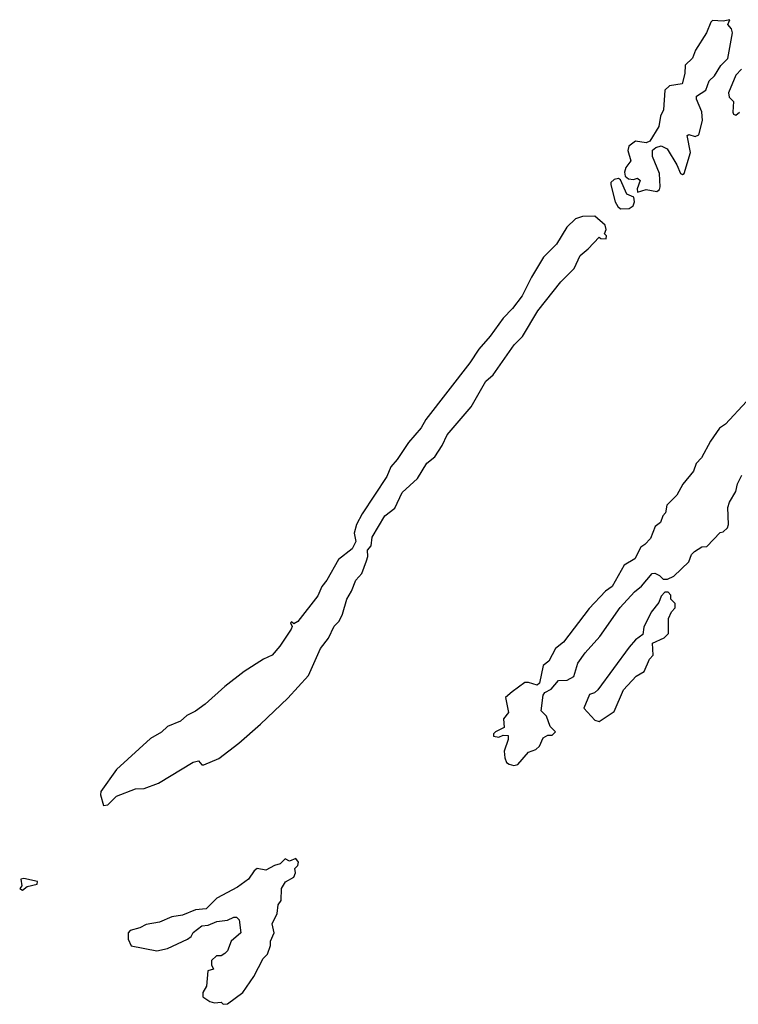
# Model space of a CAD drawing. Extents: x 1678759 to 1859541, y 384609 to 522867.
# Tile 24 of 256: x 1739212 to 1742576, y 409770 to 414377. Entities that reach past the tile are written whole.
import ezdxf

# ---------------------------------------------------------------- set-up
doc = ezdxf.new("R2010")
doc.units = 0

msp = doc.modelspace()

# ---------------------------------------------------------------- linework, layer by layer
at = {"layer": '0CON20XD'}
for points in [[(1742105, 413570), (1742145, 413582.5), (1742195, 413573.8), (1742207.5, 413582.5), (1742211.2, 413595), (1742207.3, 413657.3), (1742175, 413737.5), (1742174.2, 413765.8), (1742190.5, 413779.5), (1742215, 413786.2), (1742243, 413773), (1742288.3, 413698.3), (1742305, 413657.5), (1742315, 413652.5), (1742323, 413657), (1742353.3, 413755), (1742337.5, 413835), (1742345, 413840), (1742375, 413831.2), (1742391.7, 413838.3), (1742409.2, 413905), (1742405.6, 413945.6), (1742380, 414005), (1742381.2, 414018.8), (1742425, 414046.7), (1742439.3, 414090.7), (1742465.6, 414114.4), (1742495, 414162), (1742528, 414195), (1742549.4, 414315), (1742544.4, 414334.4), (1742527.5, 414355), (1742537, 414377), (1742505, 414370), (1742455, 414372.5), (1742447.5, 414365), (1742426.7, 414315), (1742375.8, 414234.2), (1742362.3, 414197.7), (1742327.5, 414165), (1742326.2, 414125), (1742313, 414077), (1742255, 414067.5), (1742233.1, 414046.9), (1742225.7, 413955.7), (1742211.9, 413925), (1742205, 413877.5), (1742161.7, 413808.3), (1742145, 413801.2), (1742095, 413809.2), (1742064.3, 413785), (1742058.8, 413765), (1742073, 413717), (1742050, 413685), (1742043.6, 413663.6), (1742046.7, 413645), (1742062.3, 413632.3), (1742085, 413630), (1742105, 413636.2), (1742117.5, 413625), (1742102.5, 413585), (1742105, 413570)], [(1742591.2, 414145), (1742565, 414117.5), (1742530, 414035), (1742533.3, 414015), (1742553.3, 413995), (1742551.2, 413945), (1742554.2, 413934.2), (1742565, 413930)], [(1742565, 413930), (1742581.2, 413945)], [(1742025, 413492), (1742065, 413493.3), (1742083.6, 413506.4), (1742090, 413525), (1742086.7, 413546.7), (1742055, 413560), (1742025, 413627.5), (1742015, 413633.3), (1741995, 413628.8), (1741980, 413615), (1741980, 413605), (1742000, 413525), (1742012.2, 413502.2), (1742025, 413492)], [(1739605, 410700), (1739625, 410703.3), (1739666.4, 410743.6), (1739755, 410777.5), (1739795, 410780), (1739862.5, 410805), (1740025, 410903.3), (1740049.3, 410909.3), (1740065, 410890), (1740075, 410890), (1740145, 410920), (1740238.6, 410991.4), (1740339.5, 411080.5), (1740467.6, 411202.4), (1740565, 411308.8), (1740620.8, 411435), (1740657.6, 411482.4), (1740685, 411538.8), (1740707.9, 411562.1), (1740724.3, 411595.7), (1740743.1, 411665), (1740766.3, 411703.7), (1740785.6, 411754.4), (1740814.5, 411785.5), (1740835.8, 411845), (1740842.5, 411865), (1740840, 411895), (1740858, 411915), (1740862.9, 411955), (1740921.4, 412055), (1740967.9, 412092.1), (1741003.1, 412165), (1741075, 412230.8), (1741118, 412302), (1741155, 412331.2), (1741190.8, 412385), (1741212.9, 412435), (1741326, 412565), (1741394.3, 412685), (1741428.1, 412715), (1741527.1, 412855), (1741565.7, 412895), (1741637.5, 413015), (1741745, 413151.2), (1741807.4, 413212.6), (1741835.9, 413274.1), (1741873.3, 413305), (1741925, 413360), (1741933, 413353), (1741958.3, 413351.7), (1741960, 413365), (1741950, 413375), (1741957.5, 413395), (1741952.5, 413415), (1741905, 413457.5), (1741846.8, 413456.8), (1741815, 413445.5), (1741773, 413407), (1741725, 413326.9), (1741664.7, 413265.3), (1741608.1, 413171.9), (1741564.6, 413085), (1741518.8, 413025), (1741475, 412981.1), (1741415, 412896), (1741362.3, 412835), (1741319.1, 412770.9), (1741113.4, 412506.6), (1741092.4, 412467.6), (1741031.9, 412398.1), (1740978.8, 412318.8), (1740949.7, 412285), (1740930.9, 412239.1), (1740815, 412065.5), (1740789.2, 412015), (1740778.5, 411975), (1740786.2, 411935), (1740768.8, 411901.2), (1740705, 411850.6), (1740650.9, 411755), (1740626.9, 411725), (1740608.6, 411681.4), (1740515, 411561.2), (1740495, 411550), (1740485, 411560), (1740480, 411555), (1740487.5, 411537.5), (1740483.3, 411525), (1740430.9, 411445), (1740395, 411404), (1740354.4, 411385.6), (1740263.3, 411326.7), (1740173.1, 411256.9), (1740081.2, 411175), (1740035, 411141.5), (1739995, 411122.1), (1739965, 411094.6), (1739905, 411069.6), (1739876.7, 411043.3), (1739825, 411013.3), (1739665, 410867.9), (1739592, 410765), (1739590.7, 410750.7), (1739605, 410700)], [(1742615, 412590), (1742515.7, 412484.3), (1742488.8, 412465), (1742446.2, 412405), (1742403.6, 412326.4), (1742379.3, 412300.7), (1742366.1, 412263.9), (1742316.4, 412203.6), (1742288.3, 412151.7), (1742242.5, 412105), (1742235, 412070), (1742222.5, 412055), (1742212.5, 412025), (1742187.5, 412005), (1742165, 411950), (1742139.3, 411920.7), (1742120.7, 411909.3), (1742092.5, 411855), (1742042.5, 411825), (1741985.8, 411724.2), (1741955, 411703.3), (1741878.3, 411621.7), (1741758.8, 411465), (1741721.2, 411435), (1741690, 411375), (1741662.5, 411355), (1741645, 411272.5), (1741635, 411262.5), (1741595, 411275.8), (1741577.5, 411275), (1741518.1, 411231.9), (1741486.7, 411205), (1741500, 411135), (1741477.5, 411105), (1741480, 411065), (1741440, 411045), (1741430, 411035), (1741430, 411025), (1741455, 411020), (1741475, 411030), (1741498.3, 411028.3), (1741498.3, 411008.3), (1741480, 410955), (1741483.6, 410923.6), (1741491.2, 410901.2), (1741503, 410893), (1741525, 410886.7)], [(1741525, 410886.7), (1741545, 410892.5), (1741595, 410950), (1741628.3, 410961.7), (1741645, 410977.5), (1741663.6, 411016.4), (1741685, 411030), (1741705, 411030), (1741720, 411045), (1741695, 411070), (1741678.3, 411118.3), (1741653.6, 411143.6), (1741663.6, 411216.4), (1741670.7, 411229.3), (1741700, 411245), (1741735, 411285.8), (1741775, 411287.1), (1741806.4, 411303.6), (1741824.4, 411365.6), (1741860, 411415), (1741928.3, 411491.7), (1742023, 411627), (1742090.3, 411699.7), (1742123.9, 411726.1), (1742173.6, 411786.4), (1742185, 411787.5), (1742207, 411777), (1742225, 411760), (1742245, 411760), (1742275, 411772.5), (1742345, 411840), (1742357.5, 411875), (1742370.7, 411889.3), (1742405, 411910), (1742428.3, 411911.7), (1742491.7, 411978.3), (1742505, 411980), (1742525, 412000), (1742530, 412015), (1742527.5, 412095), (1742535, 412120), (1742565, 412170), (1742572.5, 412205), (1742593.6, 412246.4)], [(1741925, 411092.5), (1741995, 411140), (1742039.3, 411240.7), (1742097.5, 411305), (1742135, 411327.5), (1742160, 411385), (1742177, 411403), (1742175, 411460), (1742230, 411485), (1742250, 411505), (1742250, 411575), (1742263, 411607), (1742280, 411625), (1742280, 411645), (1742260, 411665), (1742260, 411685), (1742248.3, 411698.3), (1742231.7, 411698.3), (1742215, 411680), (1742205, 411650), (1742168.8, 411605), (1742133.8, 411535), (1742129.2, 411500.8), (1742095, 411476), (1742065, 411441.2), (1741918.3, 411241.7), (1741902.7, 411227.3), (1741880, 411220), (1741852.5, 411155), (1741905, 411100), (1741925, 411092.5)], [(1740165, 409770), (1740185, 409772.5), (1740256.7, 409825), (1740309.2, 409900.8), (1740352.5, 409985), (1740372.5, 410005), (1740386.2, 410045), (1740386.7, 410065), (1740403.3, 410105), (1740393.6, 410146.4), (1740417.5, 410195), (1740422.5, 410235), (1740436.7, 410255), (1740438.3, 410311.7), (1740457, 410343), (1740496.2, 410365), (1740503.3, 410385), (1740500, 410405), (1740515, 410420), (1740517.5, 410435), (1740505, 410452.5), (1740475, 410440), (1740455, 410450), (1740432.5, 410427.5), (1740405, 410420), (1740365, 410397.5), (1740324.1, 410405.9), (1740310, 410395), (1740284.1, 410355.9), (1740232.3, 410317.7), (1740135, 410266.2), (1740085, 410217.5), (1740035, 410212.5), (1739975, 410186.7), (1739925, 410178.8), (1739866.4, 410153.6), (1739805, 410143.3), (1739775, 410127.5), (1739730, 410115), (1739720, 410105), (1739720, 410075), (1739735, 410043.3), (1739855, 410020), (1739905, 410031.2), (1739997.5, 410075), (1740015, 410087.5), (1740025, 410106.7), (1740065, 410136.7), (1740095, 410140), (1740135, 410156.7), (1740185, 410163.3), (1740215, 410177.5), (1740227, 410177), (1740240, 410165), (1740247.5, 410105), (1740202.5, 410065), (1740185, 410020), (1740173, 410007), (1740155, 409997.5), (1740133, 409997), (1740110, 409975), (1740110, 409955), (1740120, 409935), (1740093, 409927), (1740087.5, 409855), (1740070, 409825), (1740070, 409805), (1740103, 409783), (1740125, 409777.5), (1740155, 409780), (1740165, 409770)], [(1739225, 410303.3), (1739248.3, 410321.7), (1739295, 410332.5), (1739295.8, 410345), (1739232, 410358), (1739217.5, 410355), (1739222.5, 410325), (1739212.5, 410312.5), (1739225, 410303.3)]]:
    msp.add_lwpolyline(points, dxfattribs=at)

doc.saveas('drawing.dxf')
